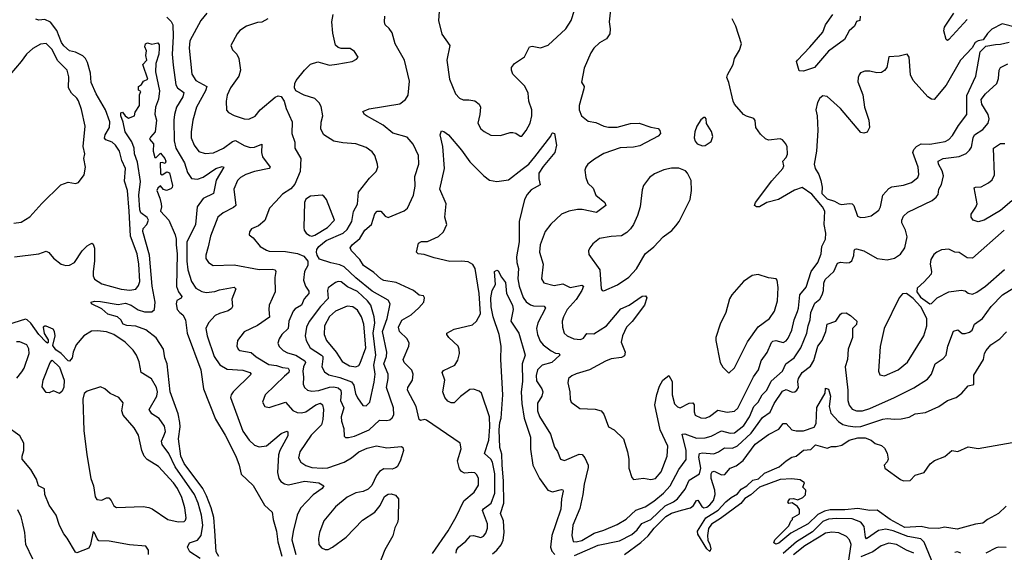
# Model space of a CAD drawing. Extents: x 1550320 to 1685906, y 509093 to 640511.
# Tile 94 of 256: x 1607175 to 1613882, y 547171 to 550800. Entities that reach past the tile are written whole.
import ezdxf

# ---------------------------------------------------------------- set-up
doc = ezdxf.new("R2010")
doc.units = 0

msp = doc.modelspace()

# ---------------------------------------------------------------- linework, layer by layer
at = {"layer": '0CON20XD'}
for points in [[(1610033.3, 550855), (1610027.1, 550795), (1610051.1, 550701.1), (1610106, 550625), (1610083.6, 550525), (1610101.8, 550395), (1610144.4, 550295), (1610170, 550265), (1610195, 550252.9), (1610235, 550254.3), (1610275, 550246.9), (1610305, 550223.8), (1610312.9, 550205), (1610310, 550155), (1610295.7, 550095), (1610315, 550056.2), (1610337.7, 550037.7), (1610385, 550013.8), (1610449.5, 550010.5), (1610515, 550031.2), (1610535, 550031.2), (1610555, 550026.2), (1610585, 550005.8), (1610595, 550006), (1610625.6, 550045), (1610651.9, 550095), (1610663.3, 550145), (1610664.3, 550185), (1610642, 550245), (1610638.3, 550298.3), (1610615, 550346.2), (1610535, 550428.8), (1610524.4, 550455), (1610525.8, 550475), (1610545, 550500.8), (1610613.4, 550546.6), (1610646.7, 550615), (1610665, 550620), (1610721.7, 550608.3), (1610775, 550627.1), (1610895, 550737.8), (1610932.5, 550795), (1610954.2, 550865)], [(1611202.9, 550905), (1611189.4, 550785), (1611197.9, 550737.9), (1611195.5, 550704.5), (1611171.2, 550668.8), (1611125, 550642.5), (1611085.7, 550605), (1611065, 550573.8), (1611020.5, 550469.5), (1611002.5, 550375), (1611019.2, 550345), (1611018.5, 550328.5), (1610985.5, 550215), (1610986.9, 550185), (1611002.5, 550145), (1611048.3, 550108.3), (1611099.7, 550099.7), (1611155, 550074.2), (1611186.6, 550066.6), (1611245, 550067.8), (1611335, 550091.9), (1611395.5, 550095.5), (1611475, 550067.5), (1611525, 550058), (1611536.2, 550045), (1611540, 550025), (1611525, 550006.2), (1611399.1, 549940.9), (1611355, 549931.1), (1611265, 549926.2), (1611155, 549887.3), (1611090.6, 549849.4), (1611045.6, 549814.4), (1611032, 549795), (1611024, 549775), (1611030.8, 549725), (1611045.7, 549685), (1611082.1, 549652.1), (1611100.5, 549605), (1611160, 549555), (1611167.5, 549535), (1611105, 549486.9), (1611006.1, 549506.1), (1610975, 549506.5), (1610915, 549494.2), (1610865, 549474.2), (1610792.8, 549407.2), (1610755, 549356), (1610721.1, 549265), (1610715.6, 549215), (1610740, 549135), (1610730, 549035), (1610745, 549007.1), (1610815, 548988.5), (1610875, 548999.5), (1610925, 548975.4), (1611005, 548992.2), (1611014.3, 548985), (1611005, 548955.6), (1610966.2, 548893.8), (1610903.1, 548825), (1610879.6, 548775), (1610870.9, 548745), (1610872.5, 548705), (1610884.6, 548664.6), (1610905, 548645.6), (1610948.8, 548625), (1610995, 548621.8), (1611015, 548630.6), (1611038.5, 548661.5), (1611085, 548660), (1611172.2, 548715), (1611269.1, 548830.9), (1611326, 548854), (1611415, 548915.7), (1611438.8, 548918.8), (1611446.2, 548905), (1611430, 548855), (1611346, 548744), (1611309.1, 548705), (1611281.5, 548645), (1611273.1, 548603.1), (1611299.1, 548535), (1611295, 548509.2), (1611275, 548499.1), (1611205, 548488.9), (1611165.8, 548474.2), (1611056.7, 548413.3), (1610965, 548387.1), (1610935.9, 548374.1), (1610913.3, 548355), (1610908.8, 548325), (1610923.1, 548265), (1610924.2, 548214.2), (1610932.5, 548195), (1610990.3, 548150.3), (1611095, 548145.6), (1611135, 548134.4), (1611153.1, 548113.1), (1611186.3, 548026.3), (1611225.4, 548005.4), (1611287.1, 547945), (1611315.7, 547855), (1611324.3, 547805), (1611323.9, 547743.9), (1611345, 547680), (1611357, 547667), (1611425, 547676), (1611475, 547667.5), (1611505, 547674.4), (1611545, 547718.6), (1611585.3, 547825), (1611588.8, 547895), (1611537.1, 548005), (1611502.4, 548175), (1611514.6, 548245.4), (1611534.1, 548304.1), (1611555.7, 548345), (1611596.4, 548376.4), (1611619.4, 548335), (1611618.9, 548245), (1611635, 548182), (1611655, 548161.4), (1611675, 548155.6), (1611735, 548187.1), (1611759.6, 548189.6), (1611769.1, 548175), (1611768.5, 548128.5), (1611775, 548106.2), (1611815, 548086.9), (1611845, 548084.6), (1611874.7, 548095.3), (1611931.2, 548138.8), (1611995, 548125.3), (1612045, 548132.1), (1612067, 548153), (1612173.7, 548366.3), (1612208.2, 548415), (1612225.5, 548475), (1612267.7, 548532.3), (1612295, 548601.4), (1612305, 548610.5), (1612325, 548614.5), (1612375, 548600), (1612395, 548611.9), (1612409.4, 548630.6), (1612434.1, 548685), (1612449.5, 548755), (1612472.1, 548812.1), (1612480, 548835), (1612489.6, 548925), (1612532.2, 548977.8), (1612565.2, 549084.8), (1612611.8, 549145), (1612633.8, 549205), (1612640, 549255), (1612664.2, 549305), (1612666.5, 549345), (1612653.8, 549405), (1612659.4, 549495), (1612644.6, 549524.6), (1612571.7, 549611.7), (1612505, 549655.6), (1612451.9, 549638.1), (1612343.8, 549575), (1612265, 549554), (1612215, 549524), (1612195, 549524), (1612181.2, 549535), (1612186.7, 549555), (1612298.3, 549701.7), (1612374.3, 549785.7), (1612380, 549805), (1612373.3, 549835), (1612395, 549860), (1612405.4, 549884.6), (1612403.4, 549933.4), (1612394.5, 549954.5), (1612370.3, 549980.3), (1612355, 549988), (1612275, 549980), (1612255, 549988), (1612220.4, 550020.4), (1612190, 550065), (1612184.1, 550114.1), (1612175.9, 550125.9), (1612125, 550141.5), (1612105, 550153.6), (1612044.8, 550224.8), (1612034.6, 550245), (1612005, 550372.5), (1611992.2, 550405), (1611996.9, 550425), (1612033.9, 550495), (1612044.6, 550535.4), (1612077.9, 550592.1), (1612090.8, 550635), (1612052.9, 550755), (1612028.6, 550805)], [(1607140, 549185), (1607305, 549205.6), (1607355, 549222.5), (1607374.4, 549214.4), (1607405, 549176), (1607456.7, 549135), (1607490, 549125), (1607515, 549126.9), (1607547.5, 549145), (1607600, 549225), (1607635, 549258.8), (1607666.4, 549276.4), (1607675, 549270), (1607683.9, 549243.9), (1607684.4, 549155), (1607674.5, 549085), (1607675.6, 549055), (1607685, 549033.1), (1607735, 549000.4), (1607866.2, 548965), (1607925, 548957.6), (1607965.3, 548964.7), (1607985, 548988), (1607992.5, 549015), (1607985.3, 549134.7), (1607975, 549204), (1607930, 549325), (1607921.2, 549495), (1607909.1, 549635), (1607888.9, 549698.9), (1607894.7, 549785), (1607871.2, 549841.2), (1607854.7, 549905), (1607828.5, 549945), (1607805, 549964.6), (1607761.2, 549981.2), (1607751.6, 549991.6), (1607758.1, 550015), (1607786.8, 550065), (1607788.1, 550105), (1607760, 550185), (1607694.8, 550294.8), (1607662.4, 550372.4), (1607658, 550435), (1607637.7, 550507.7), (1607623.2, 550535), (1607605, 550553.1), (1607555, 550578.1), (1607515, 550588.6), (1607475, 550621.6), (1607458.5, 550645), (1607426.9, 550726.9), (1607385, 550783.3), (1607345, 550800.7), (1607305, 550795.5), (1607285, 550803.1)], [(1608176.6, 550816.6), (1608207.2, 550787.2), (1608217.9, 550765), (1608221, 550685), (1608214.3, 550565), (1608220.9, 550490.8), (1608238.9, 550355), (1608250.8, 550335), (1608293.7, 550303.7), (1608285.3, 550275), (1608242.4, 550205), (1608228.8, 550155), (1608224.3, 550115), (1608226.7, 549975), (1608238.9, 549925), (1608296.4, 549825), (1608317.7, 549757.7), (1608345, 549717.8), (1608385, 549713.6), (1608425, 549726.9), (1608510, 549785), (1608555, 549800), (1608565.7, 549795.7), (1608513.5, 549706.5), (1608494.6, 549615.4), (1608425, 549581.5), (1608384, 549525), (1608372.6, 549405), (1608313.8, 549283.8), (1608313.6, 549155), (1608321, 549095), (1608345.3, 549015), (1608375, 548971.5), (1608415, 548947.1), (1608445, 548941.5), (1608503.1, 548946.9), (1608535, 548958.8), (1608635, 548976.9), (1608646.9, 548966.9), (1608618.9, 548895), (1608624.4, 548845), (1608618.6, 548831.4), (1608594.6, 548815.4), (1608535, 548799.1), (1608506.2, 548783.8), (1608460, 548735), (1608441.8, 548695), (1608451.5, 548645), (1608499.6, 548505), (1608537.4, 548447.4), (1608589, 548419), (1608695, 548411.1), (1608742, 548395), (1608752, 548385), (1608630, 548265), (1608615.5, 548245), (1608611.8, 548225), (1608694.3, 547995.7), (1608736.9, 547935), (1608775, 547900), (1608805, 547890.6), (1608855, 547895.6), (1608955, 547979.6), (1608995, 547995.8), (1609001.7, 547991.7), (1609000.5, 547965), (1608946.2, 547865), (1608938.7, 547835), (1608930.9, 547715), (1608939.4, 547675), (1608953.8, 547653.8), (1608978, 547638), (1609005, 547631.8), (1609115, 547656.2), (1609213.3, 547645), (1609246.2, 547625), (1609235.8, 547605), (1609175, 547562.3), (1609088, 547472), (1609065.4, 547425), (1609037.7, 547312.3), (1609028.2, 547255), (1609055.9, 547155)], [(1608450, 550845), (1608409.4, 550795), (1608333.1, 550655), (1608328.5, 550605), (1608347.7, 550427.7), (1608375.5, 550385), (1608449.2, 550345), (1608440, 550315), (1608378.5, 550205), (1608354, 550116), (1608342.3, 550035), (1608343.9, 549995), (1608363.5, 549945), (1608395, 549901.4), (1608437.7, 549887.7), (1608495, 549893.8), (1608563.1, 549925), (1608625, 549969.2), (1608645, 549976.7), (1608705, 549942), (1608745, 549928.2), (1608775, 549931.2), (1608825, 549952), (1608822.8, 549895), (1608828.4, 549865), (1608880.8, 549795), (1608873.1, 549786.9), (1608775, 549766.1), (1608714.2, 549745.8), (1608678.1, 549725), (1608659.5, 549705), (1608632.5, 549645), (1608647.1, 549535), (1608630.6, 549519.4), (1608560.6, 549485), (1608523.6, 549455), (1608475.5, 549325), (1608458.8, 549251.2), (1608442.2, 549195), (1608442.5, 549172.5), (1608460, 549145), (1608493.3, 549125), (1608635, 549130.4), (1608805, 549098.1), (1608895, 549100.7), (1608915.8, 549095), (1608920, 549085), (1608913.4, 549043.4), (1608914.5, 548945), (1608874.5, 548855), (1608871.2, 548825), (1608877.3, 548772.7), (1608795, 548715.4), (1608705, 548672.5), (1608657.5, 548615), (1608652.9, 548575), (1608662, 548555), (1608675, 548546), (1608751.4, 548531.4), (1608785, 548503.5), (1608871.2, 548451.2), (1608925, 548444.8), (1608965, 548429.7), (1609004.6, 548424.6), (1609011.1, 548411.1), (1609009.2, 548395), (1608979.3, 548370.7), (1608846.7, 548245), (1608829.4, 548195), (1608844.4, 548164.4), (1608875, 548157.5), (1608985, 548193.6), (1609035, 548137.3), (1609065, 548124.6), (1609095, 548120.6), (1609125, 548127.6), (1609191.8, 548175), (1609225, 548187.1), (1609236.6, 548176.6), (1609243.3, 548145), (1609240.9, 548075), (1609230.9, 548039.1), (1609159.9, 547970.1), (1609083.4, 547855), (1609074.7, 547815), (1609088.9, 547785), (1609125, 547762.5), (1609165, 547748.4), (1609235, 547743.3), (1609273.1, 547746.9), (1609385.2, 547784.8), (1609435.2, 547814.8), (1609485.6, 547855), (1609541.1, 547881.1), (1609605.5, 547895.5), (1609675, 547883.8), (1609775, 547892.5), (1609785.7, 547885), (1609788.5, 547865), (1609767.5, 547792.5), (1609746.1, 547753.9), (1609735, 547745.7), (1609712.3, 547737.7), (1609655, 547739.2), (1609625, 547721.2), (1609605, 547693.3), (1609574.2, 547625.8), (1609549.1, 547600.9), (1609515, 547585.7), (1609465, 547575.6), (1609405, 547546.7), (1609325, 547481.9), (1609246.9, 547385), (1609216.9, 547305), (1609210, 547265), (1609211.4, 547225), (1609230.9, 547200.9), (1609255, 547189.2), (1609275, 547190.6), (1609305, 547205.6), (1609399.5, 547275), (1609510.5, 547389.5), (1609595, 547444), (1609629.3, 547489.3)], [(1608864.3, 550805.7), (1608825, 550782.9), (1608795, 550780), (1608720, 550755), (1608675, 550725.8), (1608655.7, 550704.3), (1608613.8, 550625), (1608623.8, 550595), (1608654, 550565), (1608668.5, 550535), (1608678.7, 550455), (1608667.3, 550415), (1608611.2, 550335), (1608587.1, 550285), (1608580.5, 550245), (1608584.4, 550184.4), (1608598.3, 550168.3), (1608635, 550147.5), (1608705, 550124.3), (1608735, 550121.9), (1608778.3, 550141.7), (1608814, 550185), (1608915, 550272.5), (1608935, 550282), (1608955, 550276.7), (1608976.2, 550245), (1608990, 550195), (1609030.8, 550105), (1609029.2, 550025), (1609049.2, 549965), (1609050, 549925), (1609090, 549855), (1609084.6, 549765), (1609050.1, 549679.9), (1609022.3, 549647.7), (1608965, 549611.9), (1608919.6, 549560.4), (1608875.7, 549515), (1608845, 549431.4), (1608802, 549395), (1608754.2, 549375), (1608740.8, 549355), (1608738, 549335), (1608765, 549314), (1608814, 549255), (1608855, 549228.9), (1608875, 549222.7), (1608985, 549220.7), (1609067, 549207), (1609109.4, 549189.4), (1609136.7, 549155), (1609138.5, 549125), (1609113.8, 549085), (1609108.2, 549025), (1609122.2, 548985), (1609145, 548949.2), (1609145.3, 548935), (1609112.6, 548897.4), (1609095, 548854.6), (1609051.2, 548828.8), (1609036.9, 548813.1), (1609007.2, 548745), (1609004.1, 548695), (1608961.5, 548655), (1608942.7, 548625), (1608933.6, 548595), (1608942.3, 548572.3), (1608969.4, 548545), (1608999.4, 548529.4), (1609055, 548514.2), (1609116.2, 548476.2), (1609120.6, 548465), (1609108.3, 548435), (1609102.6, 548405), (1609109.2, 548365), (1609106.1, 548316.1), (1609114.1, 548294.1), (1609134.2, 548275), (1609165, 548268.9), (1609213.1, 548273.1), (1609285, 548295.5), (1609315, 548298.9), (1609345, 548290.9), (1609362.4, 548275), (1609365.7, 548255), (1609359.5, 548205), (1609383.6, 548155), (1609363.9, 548095), (1609366.1, 548065), (1609383.3, 548015), (1609385, 547962.5), (1609394.2, 547954.2), (1609415, 547953.3)], [(1609415, 547953.3), (1609455, 547963.2), (1609555, 548006.6), (1609625, 548072), (1609675, 548069.1), (1609696.3, 548073.7), (1609712.4, 548087.6), (1609722.4, 548107.6), (1609720.9, 548155), (1609673.9, 548295), (1609685.8, 548355), (1609683.8, 548385), (1609656.1, 548456.1), (1609673.5, 548505), (1609675.7, 548535), (1609645.6, 548675), (1609678.1, 548765), (1609698.8, 548865), (1609685, 548889.5), (1609575, 548951.1), (1609465, 549040.5), (1609385.8, 549115.8), (1609355, 549130.8), (1609293.7, 549143.7), (1609217.5, 549167.5), (1609201.4, 549195), (1609195.7, 549215), (1609198.1, 549235), (1609212.2, 549255), (1609263.5, 549295), (1609377.5, 549345), (1609405, 549369.7), (1609437.5, 549425), (1609447.9, 549492.1), (1609476, 549544), (1609481.8, 549625), (1609558.8, 549721.2), (1609603.1, 549765), (1609613.6, 549795), (1609613.1, 549815), (1609594.6, 549874.6), (1609575, 549899.2), (1609535, 549929.2), (1609463.7, 549953.7), (1609375, 549960.4), (1609315, 549973.1), (1609245.8, 550015), (1609225.6, 550055), (1609228.7, 550101.3), (1609239.5, 550145), (1609228.9, 550208.9), (1609215, 550233.8), (1609185, 550262), (1609113.6, 550286.4), (1609056.1, 550316.1), (1609046.7, 550335), (1609050, 550365), (1609058.8, 550385), (1609114.3, 550455), (1609155, 550497.1), (1609205, 550512), (1609285, 550490.8), (1609335, 550495.8), (1609440, 550515), (1609469.3, 550530.7), (1609480, 550545), (1609455, 550582.5), (1609425, 550603.3), (1609365, 550603.3), (1609345, 550610), (1609326.4, 550626.4), (1609308.3, 550708.3), (1609301.1, 550785), (1609309.4, 550835)], [(1609987.9, 547162.1), (1610093.6, 547316.4), (1610147.8, 547412.2), (1610199.3, 547520.7), (1610270.2, 547579.8), (1610300.9, 547629.1), (1610300.4, 547675), (1610289.1, 547699.1), (1610275, 547711.4), (1610255, 547715.6), (1610205, 547710.8), (1610185, 547720.8), (1610170.3, 547740.3), (1610157.8, 547795), (1610182.2, 547875), (1610176, 547915), (1609945, 548072.2), (1609934.5, 548075.5), (1609905, 548069.2), (1609896.4, 548076.4), (1609875.2, 548165.2), (1609815.5, 548275), (1609819.5, 548295), (1609851.2, 548345), (1609856.2, 548385), (1609845, 548411.4), (1609793.1, 548465), (1609786.4, 548485), (1609825.7, 548575), (1609828.6, 548595), (1609814.3, 548625), (1609761.5, 548675), (1609756.2, 548705), (1609777.4, 548752.6), (1609841.2, 548788.8), (1609894.4, 548835.6), (1609927.5, 548875), (1609931.2, 548905), (1609925, 548917.5), (1609895, 548923.8), (1609856.7, 548955), (1609739.9, 549009.9), (1609655, 549023.1), (1609635, 549033.6), (1609588.3, 549078.3), (1609517.8, 549125), (1609492.2, 549165), (1609434.4, 549225), (1609427.1, 549245), (1609439.2, 549265), (1609490.9, 549309.1), (1609524.8, 549365.2), (1609570.6, 549405), (1609595, 549478), (1609610, 549495), (1609635, 549495.5), (1609665, 549460.5), (1609685, 549453.1), (1609793.1, 549496.9), (1609816.7, 549515), (1609857.3, 549605), (1609868.2, 549665), (1609867.4, 549732.6), (1609894.3, 549815), (1609891.9, 549875), (1609855, 549952.9), (1609815, 549999.4), (1609716.7, 550026.7), (1609650.8, 550080.8), (1609536.7, 550145), (1609523.3, 550155), (1609513.3, 550175), (1609555, 550192.9), (1609765, 550226.7), (1609803.8, 550256.2), (1609820.5, 550285), (1609829.1, 550380.9), (1609797.1, 550525), (1609731.8, 550635), (1609711.3, 550711.3), (1609690.8, 550740.8), (1609663.3, 550765), (1609659.2, 550785), (1609662.9, 550825)], [(1612900, 550825), (1612897.5, 550795), (1612875, 550786.7), (1612862.2, 550755), (1612825.7, 550724.3), (1612794.5, 550665), (1612683.5, 550586.5), (1612588.1, 550475), (1612515, 550449.2), (1612485, 550452.5), (1612467.5, 550515), (1612472.5, 550525), (1612557.7, 550612.2), (1612645, 550715.7), (1612664.6, 550765), (1612714, 550835)], [(1613628.8, 550801.2), (1613505, 550664.3), (1613495, 550658), (1613485.8, 550665.8), (1613469.5, 550725), (1613475, 550749.2), (1613538.2, 550845)], [(1613965, 550747.5), (1613867.7, 550772.3), (1613797.5, 550735), (1613767.5, 550705), (1613738.3, 550661.7), (1613705, 550656.2), (1613683.8, 550645), (1613663, 550607), (1613583.1, 550525), (1613485, 550354), (1613405, 550255.7), (1613385, 550258.6), (1613360, 550275), (1613261.4, 550385), (1613242.9, 550425), (1613233.6, 550543.6), (1613220, 550565), (1613165, 550551.2), (1613095, 550546.7), (1613080.8, 550475), (1613066.6, 550453.4), (1613045, 550440), (1613013, 550437), (1612965, 550448.1), (1612931.5, 550448.5), (1612903.3, 550436.7), (1612893.8, 550425), (1612885.8, 550405), (1612884.3, 550375.7), (1612918.6, 550288.6), (1612930.4, 550205), (1612959.5, 550115), (1612962.9, 550065), (1612946.8, 550033.2), (1612925, 550026), (1612905, 550031.2), (1612765.8, 550195), (1612675, 550277.1), (1612645, 550280), (1612624.5, 550265.5), (1612608.9, 550235), (1612597.5, 550185), (1612607.3, 550145), (1612611.1, 550045), (1612603.3, 549905), (1612586.2, 549815), (1612593.3, 549785), (1612618.6, 549745), (1612633.1, 549705), (1612641.2, 549658.8), (1612638.8, 549615), (1612675, 549578.8), (1612725, 549564), (1612756.7, 549545), (1612775, 549540.9), (1612825, 549548.5), (1612845.8, 549545), (1612856.7, 549535), (1612881.2, 549461.2), (1612901.5, 549451.5)], [(1607135, 549414.4), (1607185, 549420.6), (1607243, 549457), (1607325, 549547.8), (1607455, 549675.7), (1607503.9, 549693.9), (1607555, 549683.3), (1607575, 549690), (1607615, 549743.3), (1607622.5, 549795), (1607611.4, 549855), (1607617.5, 549885), (1607606.3, 549936.3), (1607620.5, 550075), (1607596.9, 550186.9), (1607575, 550248), (1607565, 550265.6), (1607528.2, 550298.2), (1607507.1, 550335), (1607510.5, 550410.5), (1607497.8, 550455), (1607432, 550522), (1607395, 550597.8), (1607355, 550637.1), (1607316, 550634), (1607265, 550603.8), (1607221.2, 550565), (1607183.8, 550515)], [(1608532.2, 547142.2), (1608513.2, 547175), (1608503.3, 547316.7), (1608497.2, 547407.2), (1608479.5, 547475), (1608447, 547555), (1608421.9, 547605), (1608295, 547776.9), (1608273.1, 547825), (1608256.9, 547945), (1608267.9, 548025), (1608265.8, 548055), (1608253.8, 548115), (1608199.3, 548265), (1608179.2, 548455), (1608164.2, 548495), (1608153.8, 548555), (1608105, 548632.7), (1608035, 548686.2), (1607965, 548711.1), (1607905.5, 548715.5), (1607880, 548725), (1607863.3, 548755), (1607840, 548775), (1607775, 548792.9), (1607735, 548830), (1607663.8, 548865), (1607661.2, 548875), (1607685, 548882.5), (1607725, 548879.5), (1607845, 548860), (1607895, 548867.5), (1607935, 548854.3), (1607982.6, 548822.6), (1608025, 548810), (1608075, 548809.6), (1608092.5, 548825), (1608097.5, 548875), (1608077.1, 548985), (1608058.4, 549195), (1608012.5, 549357.5), (1608015, 549378), (1608041.2, 549405), (1608052, 549435), (1608042.7, 549452.7), (1607999.4, 549485), (1607992.5, 549505), (1607986.7, 549605), (1607998.5, 549698.5), (1607978.1, 549828.1), (1607957.5, 549885), (1607953.9, 549925), (1607937.6, 549967.6), (1607892.8, 550035), (1607880.6, 550100.6), (1607864.4, 550145), (1607863.9, 550166.1), (1607875, 550170), (1607892.5, 550145), (1607915, 550130), (1607956.2, 550145), (1607960.5, 550169.5), (1607990, 550215), (1607991.2, 550288.8), (1608000, 550310), (1607985, 550320), (1607983.8, 550345), (1608005, 550357.5), (1608018.8, 550381.2), (1608048.8, 550395), (1608013.3, 550495), (1608040, 550525), (1608033.3, 550555), (1608037.7, 550587.7), (1608027.5, 550615), (1608032.5, 550635), (1608045, 550642.9), (1608075.8, 550634.2), (1608115, 550641.2), (1608125, 550627.5), (1608125.6, 550605.6), (1608122.1, 550565), (1608101.7, 550501.7), (1608100, 550445), (1608126.1, 550315), (1608121.2, 550258.8), (1608100.9, 550205), (1608094.4, 550155.6), (1608105.7, 550114.3), (1608098.6, 550035), (1608065, 549999.2), (1608060, 549985), (1608086.2, 549955), (1608084.3, 549904.3), (1608095, 549860), (1608105, 549860), (1608135, 549890), (1608163.3, 549855), (1608170, 549835), (1608165, 549820), (1608145, 549827.5), (1608132.5, 549825), (1608135, 549750), (1608145, 549743.3), (1608177, 549763), (1608195, 549756.2), (1608215, 549670), (1608213.9, 549656.1), (1608205, 549646.7), (1608175, 549636.7), (1608155, 549642.5), (1608135, 549667.5), (1608115, 549652.5), (1608108.8, 549635), (1608129.2, 549585), (1608137.5, 549545), (1608140.8, 549525), (1608134, 549495), (1608191.2, 549435), (1608234.2, 549335), (1608241.1, 549305), (1608239.7, 549265), (1608248.6, 549205), (1608242.1, 548982.1), (1608255.8, 548945.8), (1608278.8, 548915), (1608275, 548903.3), (1608245, 548886.2), (1608240.6, 548865), (1608248.6, 548825), (1608265.8, 548805), (1608285, 548790), (1608305.2, 548755.2), (1608315.3, 548665), (1608409.7, 548415), (1608426.5, 548285), (1608507.5, 548077.5), (1608575, 547968.6), (1608646.3, 547825), (1608670, 547765), (1608683.4, 547703.4), (1608765, 547625.8), (1608841.9, 547491.9), (1608895.6, 547445.6), (1608902.2, 547395), (1608924.5, 547315), (1608933.2, 547243.2), (1608961.6, 547145)], [(1612901.5, 549451.5), (1612935, 549454.6), (1612975.7, 549464.3), (1613028.3, 549501.7), (1613039.2, 549525), (1613055.5, 549605), (1613095, 549650), (1613115, 549660.5), (1613195, 549672.5), (1613248.7, 549691.3), (1613293.8, 549725), (1613300, 549745), (1613294.3, 549795), (1613259.2, 549895), (1613265.8, 549915), (1613284, 549935), (1613315.7, 549954.3), (1613375, 549952.2), (1613479.2, 549970.8), (1613505, 549983.5), (1613529.6, 550010.4), (1613570.5, 550079.5), (1613626.2, 550155), (1613627.1, 550282.9), (1613688.9, 550415), (1613718.3, 550581.7), (1613755, 550620), (1613821.9, 550631.9), (1613855, 550632.9), (1613915, 550646.9)], [(1607183.8, 550515), (1607108.2, 550425)], [(1610147.7, 547165), (1610150.4, 547185), (1610164.3, 547205.7), (1610213.5, 547246.5), (1610245, 547282.7), (1610265, 547284.6), (1610315, 547272.7), (1610335, 547281.9), (1610349.1, 547300.9), (1610360.4, 547335), (1610361.1, 547365), (1610328.2, 547455), (1610335, 547468.2), (1610386.5, 547505), (1610410.4, 547575), (1610411.6, 547705), (1610395.2, 547785), (1610385, 547806.2), (1610340, 547845), (1610370.2, 547935), (1610377, 548025), (1610374.2, 548094.2), (1610320.8, 548255), (1610305, 548268), (1610265, 548282.5), (1610240.5, 548279.5), (1610177.6, 548232.4), (1610135, 548189.2), (1610115, 548189.4), (1610090.6, 548200.6), (1610070, 548225), (1610057.1, 548265), (1610071.9, 548345), (1610053.1, 548395), (1610060.9, 548409.1), (1610139.2, 548445), (1610159.7, 548480.3), (1610170, 548525), (1610168.6, 548555), (1610160.8, 548575), (1610098, 548635), (1610084, 548655), (1610083.8, 548665), (1610135, 548690.4), (1610260, 548720), (1610286.7, 548745), (1610313.8, 548795), (1610305.2, 548935.2), (1610276.5, 549105), (1610261.1, 549131.1), (1610230, 549150), (1610185, 549155.3), (1610105, 549152.2), (1609997.3, 549177.3), (1609930.8, 549200.8), (1609890, 549205), (1609877.5, 549215), (1609891.7, 549278.3), (1609911.7, 549288.3), (1609952.3, 549287.7), (1610026.8, 549323.2), (1610062.5, 549355), (1610084.4, 549405), (1610071.5, 549455), (1610079.6, 549545), (1610037.1, 549645), (1610068, 549785), (1610057.1, 549935), (1610039.5, 550015), (1610047, 550043), (1610065, 550038.8), (1610095, 550015.8), (1610185, 549912), (1610241.7, 549831.7), (1610337.3, 549735), (1610375, 549705.4), (1610425, 549698.2), (1610505, 549709.2), (1610598.7, 549781.3), (1610642.5, 549815), (1610685, 549865.6), (1610793.6, 550006.4), (1610800, 550025), (1610805, 550030), (1610818.8, 550025), (1610830.8, 549945), (1610820, 549895), (1610740.1, 549799.9), (1610710.5, 549755), (1610710.6, 549715), (1610721.2, 549675), (1610659.5, 549640.5), (1610632, 549608), (1610614.6, 549575), (1610576.9, 549425), (1610576.6, 549286.6), (1610558.6, 549185), (1610561.8, 549145), (1610573.4, 549105), (1610568.2, 549035), (1610577.8, 548985), (1610605, 548906.9), (1610625, 548878.5), (1610655, 548856.2), (1610675, 548849.7), (1610747.3, 548847.3), (1610757.5, 548835), (1610704.6, 548735), (1610695.5, 548695), (1610702.1, 548655), (1610719.9, 548609.9), (1610740.9, 548585), (1610795, 548542.7), (1610825, 548528.5), (1610850, 548525), (1610853.3, 548515), (1610800, 548465), (1610733.8, 548446.2), (1610701.5, 548415), (1610692.7, 548375), (1610695, 548340), (1610731.1, 548285), (1610737.5, 548265), (1610731.5, 548235), (1610702.4, 548187.6), (1610701.8, 548135), (1610716.6, 548096.6), (1610789.6, 547975), (1610818.3, 547888.3), (1610837.9, 547857.9), (1610858.8, 547805), (1610886.1, 547796.1), (1610985, 547839.5), (1611007, 547837), (1611025.6, 547815), (1611047.5, 547765), (1611047.8, 547747.8), (1611020.4, 547635), (1611011.5, 547565), (1610990.9, 547469.1), (1610943.8, 547355), (1610936.5, 547285), (1610945.6, 547245.6), (1610965, 547241.5), (1611005, 547252.6), (1611087.8, 547302.2), (1611155, 547321.7), (1611245, 547359.7), (1611305, 547396.1), (1611372.4, 547457.6), (1611435, 547480.7), (1611495, 547519.7), (1611560.4, 547575), (1611605, 547624.6), (1611664.7, 547735), (1611715.8, 547804.2), (1611714.8, 547865), (1611686.7, 547975), (1611705, 547977.1), (1611785, 547948), (1611845, 547951.8), (1611885, 547962.7), (1611955, 547999.6), (1612015, 547982), (1612045, 547985.9), (1612108.3, 548035), (1612147, 548095), (1612175.6, 548164.4), (1612205.9, 548194.1), (1612232.5, 548245), (1612263.4, 548275), (1612293, 548337), (1612370.4, 548405), (1612394.8, 548455.2), (1612450.4, 548495), (1612496.7, 548565), (1612536.2, 548665), (1612544.8, 548715), (1612560.5, 548755), (1612563.8, 548805), (1612591.9, 548868.1), (1612625, 548896.7), (1612641.1, 548925), (1612651.3, 548955), (1612653.6, 549005), (1612661.3, 549028.7), (1612721.8, 549085), (1612745, 549141.1), (1612765, 549147.7), (1612805.7, 549144.3), (1612827.5, 549145), (1612843, 549157), (1612856.8, 549193.2), (1612858.6, 549225), (1612864.5, 549235.5), (1612875, 549238.9), (1612925, 549224), (1613015, 549173.3), (1613083.8, 549163.8), (1613135, 549175.4), (1613175, 549202.5), (1613203.3, 549245), (1613219.7, 549320.3), (1613208.5, 549365), (1613184.6, 549415), (1613183.9, 549435), (1613195, 549460.6), (1613225, 549488.5), (1613391.1, 549568.9), (1613418.9, 549591.1), (1613430.9, 549609.1), (1613436.9, 549645), (1613453.9, 549676.1), (1613468, 549735), (1613459.2, 549769.2), (1613432.7, 549815), (1613431.2, 549835), (1613465, 549853.6), (1613575, 549867.2), (1613621.2, 549888.8), (1613645, 549910), (1613658, 549932), (1613669.7, 549995), (1613679.2, 550015), (1613735, 550051.1), (1613771.5, 550095), (1613778.5, 550125), (1613771.3, 550155), (1613728.6, 550225), (1613725.3, 550255), (1613754.7, 550295), (1613830.5, 550365), (1613841.9, 550398.1), (1613846.4, 550455), (1613855, 550474.2), (1613905, 550498.2)], [(1611825, 549940), (1611845, 549943.8), (1611885, 549970), (1611896, 550005), (1611887.7, 550037.7), (1611853.6, 550093.6), (1611850, 550125), (1611845, 550132.5), (1611835, 550132.5), (1611815, 550116.7), (1611788, 550075), (1611774.3, 550035), (1611770, 549995), (1611775, 549972.5), (1611790, 549955), (1611825, 549940)], [(1613933.6, 549566.4), (1613855, 549499.4), (1613745, 549434.6), (1613702.9, 549422.9), (1613670, 549435), (1613656.2, 549455), (1613656, 549475), (1613688.3, 549521.7), (1613696, 549545), (1613676.7, 549653.3), (1613685, 549658.8), (1613725, 549661.2), (1613775, 549688.8), (1613800.3, 549709.7), (1613815, 549742.5), (1613808.6, 549925), (1613855, 549955.4), (1613885, 549955.6)], [(1611155, 548953.1), (1611247.3, 548992.7), (1611325, 549045.6), (1611377.1, 549102.9), (1611434.8, 549205.2), (1611495, 549253.3), (1611558.5, 549321.5), (1611617, 549363), (1611645.4, 549394.6), (1611666.9, 549425), (1611742.2, 549575), (1611751.1, 549635), (1611749.1, 549705), (1611724.6, 549754.6), (1611709.8, 549769.8), (1611665, 549787.3), (1611615, 549788.5), (1611563.3, 549776.7), (1611500.2, 549749.8), (1611465.8, 549725), (1611425, 549670), (1611415, 549640), (1611401.1, 549525), (1611383.6, 549465), (1611356.4, 549405), (1611335.5, 549375), (1611310.9, 549349.1), (1611275, 549328.2), (1611205, 549323.5), (1611125, 549309.4), (1611078.3, 549271.7), (1611058, 549245), (1611050, 549225), (1611051.2, 549201.2), (1611127.7, 549095), (1611135.8, 548965.8), (1611143.3, 548955), (1611155, 548953.1)], [(1609165, 549325.2), (1609185, 549332.7), (1609270.7, 549385), (1609318.5, 549435), (1609264.6, 549574.6), (1609247.6, 549597.6), (1609235, 549604.2), (1609155, 549597.8), (1609125, 549576.4), (1609115.3, 549554.7), (1609109.4, 549385), (1609113.2, 549365), (1609126.7, 549345), (1609149.4, 549329.4), (1609165, 549325.2)], [(1613882, 549365), (1613665, 549174.4), (1613627.9, 549177.9), (1613575, 549213.8), (1613545, 549215.8), (1613505, 549235.6), (1613455, 549230.8), (1613423.3, 549215), (1613400.9, 549199.1), (1613381.4, 549165), (1613377.5, 549135), (1613387.1, 549085), (1613382.9, 549065), (1613335, 549014.2), (1613289.5, 548970.5), (1613285.5, 548945), (1613310.4, 548910.4), (1613375, 548864.2)], [(1610395, 547160.8), (1610424.7, 547185), (1610455, 547221.2), (1610467.2, 547252.8), (1610474.3, 547305), (1610470, 547385), (1610450.8, 547435), (1610472.3, 547505), (1610471.3, 547655), (1610462.5, 547767.5), (1610459.3, 547839.3), (1610445.6, 547885.6), (1610440.8, 548005), (1610445.4, 548055), (1610455.4, 548085), (1610465.9, 548245), (1610451.4, 548485), (1610454.4, 548575), (1610440.6, 548655), (1610400, 548775), (1610386.9, 548843.1), (1610384.1, 548905.9), (1610392.7, 548955), (1610415.6, 548995), (1610410, 549085), (1610425, 549093.3), (1610435, 549088.8), (1610456, 549046), (1610485, 549010), (1610490, 548935), (1610532.2, 548855), (1610537.3, 548825), (1610521.1, 548745), (1610573.8, 548665), (1610618.6, 548515), (1610597.6, 548455), (1610599.1, 548335), (1610591.4, 548265), (1610596.2, 548185), (1610611.9, 548085), (1610653.9, 547955), (1610653.6, 547873.6), (1610670.3, 547765), (1610715, 547674.3), (1610772.9, 547595), (1610805, 547582.3), (1610865, 547600), (1610875, 547596.7), (1610877.8, 547587.8), (1610866.3, 547536.3), (1610861.8, 547465), (1610826.3, 547365), (1610800.8, 547285), (1610791.6, 547205), (1610799.9, 547179.9), (1610819.5, 547155)], [(1612005, 548392.5), (1612045, 548428.8), (1612132.7, 548605), (1612205, 548707.5), (1612283.1, 548765), (1612316.4, 548813.6), (1612336, 548885), (1612342.1, 548975), (1612335.7, 549025.7), (1612327.5, 549035), (1612275, 549040.6), (1612205, 549063.1), (1612165, 549056.9), (1612106, 549015), (1612026, 548925), (1612010.9, 548899.1), (1611985.7, 548805), (1611946.2, 548725), (1611918, 548635), (1611917.1, 548615), (1611946.2, 548465), (1611965, 548432.5), (1612005, 548392.5)], [(1613375, 548864.2), (1613385, 548865.8), (1613425, 548905.6), (1613503.7, 548946.3), (1613587.6, 548957.6), (1613615, 548952.5), (1613636.9, 548936.9), (1613665, 548930.6), (1613695, 548942.5), (1613754.7, 548985.3), (1613882.6, 549097.4)], [(1609535, 548169.4), (1609559.5, 548195), (1609589.2, 548330.8), (1609595.7, 548385), (1609586.2, 548445), (1609601.6, 548515), (1609582.8, 548665), (1609593.8, 548735), (1609589.8, 548775), (1609565.8, 548855), (1609544.2, 548885), (1609475, 548946.9), (1609408.7, 548978.7), (1609365, 549013.1), (1609345, 549015.4), (1609325, 549008.5), (1609277, 548973), (1609270.5, 548955), (1609275, 548900.6), (1609223.8, 548846.2), (1609146, 548744), (1609129.3, 548705), (1609120.3, 548645), (1609126.6, 548615), (1609153.2, 548565), (1609231.1, 548515), (1609239.2, 548505), (1609240.3, 548490.3), (1609232.3, 548435), (1609250.4, 548400.4), (1609280.4, 548380.4), (1609355, 548361.6), (1609435, 548331.8), (1609450.5, 548310.5), (1609462, 548252), (1609475, 548222.9), (1609512.2, 548172.2), (1609535, 548169.4)], [(1611902.7, 547842.7), (1611935, 547854.6), (1611975, 547882.9), (1612029.6, 547880.4), (1612065, 547895.9), (1612157.7, 547982.3), (1612235, 548088.8), (1612286.9, 548125), (1612314.5, 548185.5), (1612370.6, 548269.4), (1612395, 548280.4), (1612437.9, 548262.1), (1612455.4, 548264.6), (1612469.2, 548275), (1612479.4, 548295), (1612474.6, 548335), (1612479.6, 548355), (1612505.4, 548395), (1612561.2, 548438.8), (1612585, 548476.9), (1612612.5, 548575), (1612641.8, 548615), (1612666.7, 548675), (1612675, 548725.6), (1612733.8, 548746.2), (1612765, 548794.3), (1612775, 548800.5), (1612805, 548802), (1612835, 548783.8), (1612878, 548745), (1612875, 548723.3), (1612848.8, 548695), (1612847.8, 548635), (1612819.3, 548555), (1612814.7, 548485.3), (1612798.5, 548435), (1612815.3, 548274.7), (1612815.4, 548205), (1612824.1, 548174.1), (1612845.9, 548145.9), (1612875, 548135.3), (1612915, 548135.9), (1612965, 548150.6), (1613134.2, 548225), (1613265, 548291.5), (1613358.5, 548351.5), (1613386.9, 548385), (1613410.8, 548455), (1613465, 548490.5), (1613486.4, 548515), (1613498.1, 548575), (1613535, 548676.7), (1613565, 548686.7), (1613595, 548662), (1613615, 548661.1), (1613645, 548670.4), (1613662.2, 548685), (1613678, 548725), (1613733.5, 548765), (1613792.7, 548845), (1613870.5, 548925), (1613946.2, 548973.8)], [(1613065, 548374.2), (1613160, 548415), (1613223.1, 548466.9), (1613332.9, 548645), (1613355.3, 548715), (1613353.3, 548765), (1613313.1, 548843.1), (1613260.8, 548900.8), (1613215, 548933.6), (1613188.6, 548931.4), (1613165, 548905.8), (1613063.5, 548695), (1613036.6, 548573.4), (1613024, 548405), (1613035, 548380), (1613065, 548374.2)], [(1609465, 548433.8), (1609485, 548443.1), (1609495, 548458.6), (1609533.7, 548565), (1609519.3, 548725), (1609503.1, 548775), (1609475, 548820), (1609445, 548844.5), (1609405, 548848.5), (1609325, 548813.1), (1609285, 548776.8), (1609250.6, 548715), (1609248.7, 548655), (1609265.4, 548615), (1609331.5, 548535), (1609371.2, 548471.2), (1609421.8, 548441.8), (1609465, 548433.8)], [(1608405, 547128.6), (1608334.6, 547175), (1608318.3, 547205), (1608331.8, 547235), (1608385.2, 547254.8), (1608410.7, 547285), (1608423, 547355), (1608413.5, 547425), (1608391.3, 547505), (1608365.7, 547565), (1608235, 547753.4), (1608191.6, 547845), (1608144.6, 547905), (1608141.5, 547928.5), (1608157.1, 547965), (1608167.1, 547995), (1608161.4, 548031.4), (1608125, 548082.5), (1608075, 548115.5), (1608057.5, 548145), (1608108.2, 548235), (1608112.9, 548265), (1608107.5, 548295), (1608072.6, 548352.6), (1608001.9, 548395), (1607988.6, 548468.6), (1607969.4, 548515), (1607947.7, 548547.7), (1607893.4, 548603.4), (1607815.7, 548655), (1607765, 548673.4), (1607705, 548680.8), (1607665, 548676.9), (1607610.9, 548645), (1607559.5, 548585), (1607539.6, 548535), (1607532.7, 548495), (1607515, 548473.3), (1607505, 548474.6), (1607457.1, 548525), (1607420.6, 548550.6), (1607400, 548580), (1607415.9, 548645), (1607411.8, 548675), (1607401.9, 548691.9), (1607355, 548711.1), (1607345, 548712.2), (1607335.7, 548705), (1607341.6, 548661.6), (1607367.9, 548617.9), (1607369.2, 548600.8), (1607365, 548596.7), (1607355, 548603.1), (1607305, 548655.4), (1607251.5, 548731.5), (1607225.8, 548755.8), (1607215, 548758.8), (1607055, 548710.4)], [(1611295, 547155.8), (1611405, 547238.6), (1611456.3, 547283.7), (1611495.8, 547335), (1611575.3, 547415), (1611615, 547438.7), (1611682.8, 547457.2), (1611745, 547473.3), (1611765, 547489.6), (1611785, 547523.1), (1611794.6, 547525.4), (1611822.4, 547482.4), (1611834.2, 547474.2), (1611855, 547478.9), (1611875, 547493.9), (1611901.1, 547525), (1611912, 547565), (1611911.1, 547595), (1611885.7, 547675), (1611884.8, 547705), (1611891, 547719), (1611905, 547723.2), (1611955, 547698.5), (1611978.1, 547701.9), (1612015, 547743.5), (1612055, 547761.2), (1612102.7, 547797.3), (1612185, 547908.9), (1612275, 547972.7), (1612345, 548010.8), (1612375, 548049.4), (1612395, 548049.4), (1612434.5, 548005), (1612465, 547998.1), (1612515, 547999.6), (1612586.5, 548023.4), (1612601, 548049), (1612605, 548156.9), (1612662.5, 548255), (1612665, 548290), (1612685, 548282.5), (1612698.6, 548235), (1612690, 548165), (1612699.4, 548119.4), (1612751.4, 548061.4), (1612782.8, 548042.8), (1612817.4, 548032.6), (1612865, 548025.6), (1612905, 548027.7), (1613055, 548078.9), (1613085, 548083.5), (1613135, 548077.5), (1613179.4, 548080.6), (1613235, 548092.2), (1613275, 548115.6), (1613345, 548124.4), (1613436, 548164), (1613495, 548204.5), (1613555, 548226.2), (1613593.1, 548255), (1613635, 548304.2), (1613673.3, 548315), (1613675, 548377.5), (1613741.2, 548485), (1613746.2, 548525), (1613758, 548545), (1613790.8, 548585), (1613852.5, 548625), (1613896.6, 548673.4)], [(1607155, 548357.5), (1607189.8, 548400.2), (1607205, 548426.7), (1607240, 548525), (1607237, 548557), (1607224, 548584), (1607175, 548604.2), (1607152.5, 548605)], [(1607445, 548253.8), (1607405, 548271.2), (1607375, 548256.7), (1607355, 548258.8), (1607327.5, 548297.5), (1607335.8, 548345), (1607382.2, 548465), (1607395, 548480), (1607445, 548431.5), (1607477.4, 548345), (1607475, 548296.7), (1607465, 548270), (1607445, 548253.8)], [(1608255, 547378.6), (1608295, 547380), (1608305, 547390), (1608308.1, 547405), (1608300.3, 547475), (1608278.4, 547545), (1608249.5, 547605), (1608222.7, 547645), (1608120.4, 547755), (1608043.6, 547803.7), (1608021.8, 547825), (1608006.1, 547865), (1607985, 547970), (1607955, 548019.4), (1607879.5, 548105), (1607871.5, 548135), (1607879.1, 548189.1), (1607850, 548225), (1607792.2, 548252.2), (1607755.4, 548285.4), (1607725, 548299.2), (1607635, 548268.6), (1607615, 548254), (1607604.7, 548214.7), (1607610.9, 548000.8), (1607631.4, 547835), (1607660.5, 547675), (1607678.1, 547625), (1607688.6, 547548.6), (1607701.1, 547531.1), (1607735, 547526.9), (1607765, 547542.3), (1607782.2, 547542.2), (1607798.5, 547525), (1607816.6, 547486.6), (1607835, 547475.8), (1608015, 547482.7), (1608055, 547477.1), (1608077.6, 547467.6), (1608185, 547394.6), (1608255, 547378.6)], [(1608052.5, 547155), (1608053.3, 547185), (1608035, 547212.5), (1607923, 547223), (1607785, 547247.5), (1607715, 547249.4), (1607701.8, 547261.8), (1607685, 547303.3), (1607675, 547312.5), (1607656.2, 547223.8), (1607645, 547200), (1607565, 547167.5), (1607555, 547172.5), (1607498.3, 547268.3), (1607475, 547296.7), (1607446.7, 547353.3), (1607422.5, 547425), (1607375, 547491.2), (1607345.7, 547565), (1607344.2, 547604.2), (1607303.5, 547623.5), (1607290, 547670), (1607250.8, 547735), (1607191.9, 547805), (1607191.1, 547825), (1607201.9, 547865), (1607202.5, 547915), (1607175.6, 547965.6), (1607088, 548028)], [(1613895, 547485.9), (1613842.4, 547435), (1613768.4, 547395), (1613735, 547370.2), (1613685, 547363.2), (1613560.6, 547329.4), (1613475, 547342.1), (1613435, 547334.1), (1613365, 547335.2), (1613315, 547346), (1613205, 547341), (1613103.8, 547395), (1613015, 547458.1), (1612965, 547456.2), (1612885, 547470.2), (1612795, 547459.6), (1612695, 547459.8), (1612658, 547452), (1612611.1, 547428.9), (1612545, 547365.6), (1612428.7, 547301.3), (1612345, 547234), (1612325, 547226.7), (1612312.5, 547235), (1612318.8, 547255), (1612415, 547352.5), (1612427.5, 547382.5), (1612440, 547395), (1612440, 547405), (1612487.3, 547432.7), (1612486.7, 547463.3), (1612473.6, 547483.6), (1612437, 547507), (1612415, 547502.5), (1612407.5, 547515), (1612420, 547535), (1612445, 547537.5), (1612475, 547527.5), (1612510, 547545), (1612527, 547563), (1612530, 547595), (1612510, 547615), (1612520, 547645), (1612491.2, 547665), (1612435, 547672.5), (1612355, 547666.2), (1612215, 547614.6), (1612155, 547563.1), (1612115, 547537.9), (1612086.2, 547503.8), (1611948.2, 547401.8), (1611886.6, 547363.4), (1611866.6, 547333.4), (1611860, 547285), (1611863, 547253), (1611876.7, 547225), (1611882.5, 547195), (1611875, 547176.7), (1611854.6, 547195), (1611794.3, 547295), (1611792.5, 547315), (1611847.9, 547405), (1611932, 547458), (1611985, 547515.8), (1612021.1, 547545), (1612065, 547570.4), (1612088.6, 547601.4), (1612128.9, 547625), (1612168.3, 547661.7), (1612208.3, 547671.7), (1612248.8, 547711.2), (1612347.4, 547752.6), (1612395, 547793.3), (1612435, 547820), (1612463.6, 547826.4), (1612515, 547866.7), (1612565, 547872.5), (1612595, 547902.5), (1612675, 547880), (1612705, 547892), (1612737.7, 547892.3), (1612775, 547902), (1612825.8, 547934.2), (1612885, 547951.8), (1612935, 547950.6), (1612975, 547936.2), (1613003, 547913), (1613045, 547899.4), (1613065, 547880), (1613085, 547847.5), (1613090.6, 547805), (1613085, 547787.1), (1613064.2, 547765), (1613069.2, 547745), (1613175, 547666.4), (1613195, 547657.5), (1613240.8, 547659.2), (1613275, 547696.2), (1613335, 547713.8), (1613377, 547773), (1613406.7, 547796.7), (1613477, 547823), (1613525, 547864.3), (1613565, 547857.5), (1613635, 547888.6), (1613705, 547878.9), (1613935, 547918.7)], [(1610955, 547149.5), (1611115, 547218.7), (1611260.7, 547249.3), (1611345, 547293.3), (1611380.5, 547325), (1611412.7, 547367.3), (1611475, 547394.8), (1611571.7, 547488.3), (1611629.3, 547515), (1611655.3, 547535), (1611708.9, 547601.1), (1611735, 547661.8), (1611805, 547705.6), (1611814.3, 547745), (1611801.5, 547818.5), (1611806.2, 547843.8), (1611825, 547849), (1611902.7, 547842.7)], [(1609629.3, 547489.3), (1609659.5, 547550.5), (1609685, 547567.5), (1609705, 547568.8), (1609735, 547560), (1609756, 547535), (1609753.2, 547396.8), (1609748.1, 547375), (1609731.2, 547338.8), (1609717, 547283), (1609662.4, 547187.6), (1609626.9, 547095)], [(1607265, 547123.3), (1607216.9, 547225), (1607210, 547305), (1607195, 547377.5), (1607185, 547413.3), (1607161.2, 547461.2)], [(1613399.6, 547085), (1613335, 547239.4), (1613313.1, 547263.1), (1613225, 547278.5), (1613125, 547317.9), (1613075, 547329.1), (1613025, 547319.2), (1612943.4, 547263.4), (1612935.3, 547275.3), (1612926.9, 547346.9), (1612905, 547376.2), (1612845, 547399.1), (1612739.2, 547400.8), (1612685, 547397.4), (1612645, 547381.1), (1612575, 547310.6), (1612467.3, 547242.7), (1612376, 547164)], [(1612820.5, 547105), (1612838.4, 547225), (1612827.7, 547255), (1612807.7, 547277.7), (1612755, 547303.2), (1612707.4, 547307.4), (1612665, 547300.5), (1612620, 547275), (1612523.6, 547215), (1612445, 547153.6)], [(1613266.1, 547166.2), (1613215.5, 547185), (1613148.1, 547225), (1613095, 547232.4), (1613044.1, 547215.9), (1612985.9, 547174.1), (1612905, 547139.7)], [(1613895, 547202.9), (1613845, 547206.7), (1613827.6, 547202.4), (1613756.2, 547165)], [(1613585, 547166.2), (1613563.6, 547173.6), (1613545, 547168.8)]]:
    msp.add_lwpolyline(points, dxfattribs=at)

doc.saveas('drawing.dxf')
